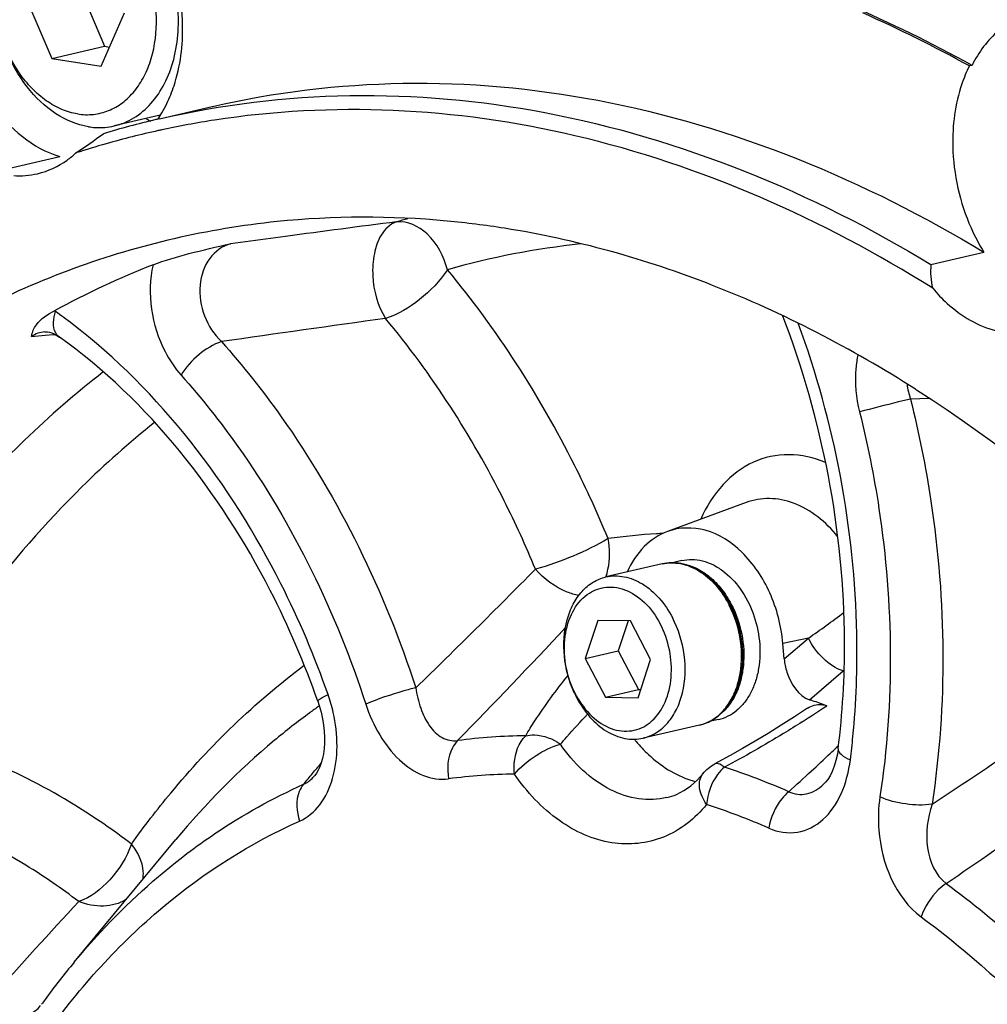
# Model space of a CAD drawing. Header units: millimetres. Extents: x -134 to 420, y 0 to 297.
# Tile 9 of 53: x 164.33 to 171.79, y 43.55 to 51.14. Entities that reach past the tile are written whole.
import ezdxf

# ---------------------------------------------------------------- set-up
doc = ezdxf.new("R2010")
doc.units = ezdxf.units.MM
doc.header["$LTSCALE"] = 23.1
doc.layers.add('COMPONENTS', color=7, linetype='CONTINUOUS')

msp = doc.modelspace()

# ---------------------------------------------------------------- linework, layer by layer
at = {"layer": 'COMPONENTS', "color": 7, "linetype": 'CONTINUOUS'}
for p, q in [((164.78352, 51.40758), (164.98415, 50.93617)), ((164.37562, 51.31307), (164.57624, 50.84167)), ((164.95712, 50.78149), (165.13738, 51.19272)), ((164.57624, 50.84167), (164.98415, 50.93617)), ((164.98415, 50.93617), (165.02228, 50.93015)), ((164.57624, 50.84167), (164.95712, 50.78149)), ((171.6708, 50.78899), (171.65041, 50.78426)), ((165.4126, 50.40408), (165.05814, 50.32196)), ((165.40606, 50.37717), (165.81397, 50.47168)), ((164.22984, 49.99155), (164.63775, 50.08606)), ((171.35367, 49.25438), (171.76158, 49.34889)), ((164.52296, 48.73482), (164.52267, 48.73479)), ((164.63489, 48.69459), (164.63481, 48.69465)), ((171.24378, 48.28635), (171.23563, 48.29156)), ((169.92977, 47.4192), (169.32342, 47.19588)), ((169.28285, 46.94568), (168.84792, 46.84492)), ((169.43326, 46.97129), (169.36083, 46.95451)), ((168.78523, 46.51048), (168.68911, 46.21644)), ((169.03694, 46.50609), (168.78523, 46.51048)), ((169.01953, 46.50639), (168.94405, 46.27551)), ((169.19253, 46.20767), (169.03694, 46.50609)), ((170.2233, 46.21276), (170.21278, 46.33283)), ((168.68911, 46.21644), (168.94405, 46.27551)), ((168.94405, 46.27551), (169.09965, 45.97708)), ((168.68911, 46.21644), (168.8447, 45.91802)), ((169.09641, 45.91363), (169.19253, 46.20767)), ((168.8447, 45.91802), (169.09965, 45.97708)), ((169.09965, 45.97708), (169.11706, 45.97678)), ((166.62752, 45.88653), (166.63854, 45.85327)), ((168.8447, 45.91802), (169.09641, 45.91363)), ((169.57063, 45.70358), (169.1357, 45.60282)), ((169.71697, 45.74673), (169.6447, 45.72998)), ((169.80605, 45.46773), (169.71165, 45.41613)), ((170.63911, 45.52059), (170.6391, 45.52053)), ((169.71165, 45.41613), (169.68763, 45.40328)), ((169.59623, 45.32816), (169.59627, 45.3282)), ((164.74975, 43.876), (165.53416, 44.82137))]:
    msp.add_line(p, q, dxfattribs=at)
at = {"layer": 'COMPONENTS', "color": 9, "linetype": 'CONTINUOUS'}
for p, q in [((166.37934, 49.4708), (165.95312, 49.41386)), ((164.60504, 48.89165), (164.5975, 48.89693)), ((164.42027, 48.6994), (164.52527, 48.70866)), ((164.52527, 48.70866), (164.5882, 48.7142)), ((164.5882, 48.7142), (164.60072, 48.7153)), ((171.34043, 48.22073), (171.19656, 48.21618)), ((170.41018, 46.37396), (170.21278, 46.33283)), ((170.2233, 46.21276), (170.41018, 46.37396)), ((170.41861, 45.89831), (170.67644, 46.12058)), ((170.67644, 46.12058), (170.68517, 46.12811)), ((166.63917, 45.85099), (166.63393, 45.8473)), ((170.64156, 45.54419), (170.62852, 45.5319))]:
    msp.add_line(p, q, dxfattribs=at)
at = {"layer": 'COMPONENTS', "color": 7, "linetype": 'CONTINUOUS'}
for points in [[(164.52296, 48.73482), (164.53076, 48.73515), (164.54363, 48.73437), (164.55853, 48.73167), (164.5757, 48.72651), (164.59465, 48.71857), (164.61498, 48.70763), (164.63481, 48.69465)], [(166.63854, 45.85327), (166.65285, 45.80218), (166.66393, 45.75204), (166.67193, 45.70315), (166.67706, 45.65535), (166.6794, 45.60906), (166.67906, 45.56476), (166.67619, 45.52241), (166.67093, 45.48242), (166.66348, 45.44533), (166.65408, 45.41139), (166.64308, 45.38103), (166.63093, 45.35472), (166.61825, 45.3328), (166.6057, 45.31543), (166.60428, 45.31369)], [(170.40197, 45.83341), (170.3022, 45.76742), (170.20007, 45.70187), (170.09929, 45.63915), (169.99998, 45.57924), (169.90219, 45.5221), (169.80605, 45.46773)], [(170.6391, 45.52053), (170.63283, 45.47959), (170.62197, 45.43032), (170.60845, 45.38567), (170.59286, 45.34619), (170.57596, 45.31241), (170.55858, 45.28461), (170.54153, 45.26266), (170.52597, 45.24661)]]:
    msp.add_lwpolyline(points, dxfattribs=at)
for centre, radius, start, end in [((166.61041, 41.645), 10.45084, 61.039324, 66.873223), ((166.49825, 41.45633), 10.65622, 61.086564, 66.024784), ((164.56056, 50.93293), 1.00363, 329.52065, 334.152326), ((164.62519, 50.8951), 0.92875, 325.803798, 329.509354), ((166.96974, 43.62672), 6.92917, 103.277478, 106.738679), ((165.79956, 51.17176), 0.93477, 238.037492, 238.421274), ((165.78999, 51.15601), 0.91634, 238.41556, 240.532832), ((166.97028, 43.62434), 6.93161, 103.041895, 103.27728), ((166.88108, 43.54482), 6.90234, 98.758745, 102.179668), ((166.87898, 43.55528), 6.89167, 102.412821, 105.852431), ((166.87922, 43.55406), 6.89291, 102.180768, 102.412538), ((166.87934, 43.55432), 6.89269, 105.85313, 107.881285), ((167.77101, 43.08488), 6.62201, 111.372923, 118.635523), ((169.09683, 46.26133), 0.80105, 27.536651, 27.956714), ((169.10258, 46.26212), 0.8035, 27.536744, 27.683075), ((169.36461, 46.30262), 0.83696, 204.71405, 205.780419), ((169.35075, 46.29588), 0.82156, 205.777968, 207.53306), ((169.24368, 46.26839), 0.70929, 207.533964, 209.555836), ((169.23462, 46.26328), 0.69888, 209.557756, 210.639346), ((168.66456, 40.62653), 5.55593, 71.35749, 71.596491), ((168.64836, 40.57877), 5.60637, 70.167826, 71.356605), ((169.49751, 46.07137), 0.36788, 305.270772, 309.802019), ((170.01318, 46.35743), 1.21542, 218.898849, 219.904029), ((169.71125, 45.93758), 0.69088, 252.424936, 255.751028), ((169.37244, 40.04245), 6.00545, 140.331451, 143.814189), ((169.51278, 39.9379), 6.18044, 143.799968, 144.227279)]:
    msp.add_arc(centre, radius, start, end, dxfattribs=at)
at = {"layer": 'COMPONENTS', "color": 9, "linetype": 'CONTINUOUS'}
for centre, radius, start, end in [((199.94454, -203.46196), 255.15015, 97.3654632, 97.559214), ((168.963, 43.49493), 6.32845, 105.033153, 105.847402), ((169.29541, 43.32681), 6.11892, 96.011779, 105.830733), ((161.97521, 45.20194), 4.531, 52.508785, 54.520772), ((201.87931, -200.94806), 252.18895, 97.9155371, 98.2057357), ((169.54984, 42.20805), 4.97971, 93.576887, 97.893926), ((169.55292, 42.16472), 5.02315, 93.010625, 93.581058), ((133.11796, 81.49155), 49.33894, 313.985291, 315.493781), ((168.35968, 47.00906), 0.51545, 341.437747, 348.345584), ((169.07418, 46.25589), 0.81438, 27.155621, 27.536583), ((166.2352, 52.40865), 7.33812, 304.676723, 307.293907), ((131.01211, 81.45295), 51.31255, 315.650171, 316.994915), ((165.53577, 45.52664), 1.24123, 12.787033, 19.399864), ((151.5483, 75.42917), 36.23302, 303.151353, 305.510651), ((169.67326, 41.54389), 5.26848, 125.232031, 126.134677), ((165.57805, 53.21659), 8.8856, 302.568023, 304.028729), ((169.49669, 46.02261), 0.32748, 283.048551, 287.487249), ((168.27759, 41.26321), 4.35813, 90.626182, 97.550366), ((164.31849, 46.23865), 6.46436, 352.868085, 354.455695), ((152.86826, 64.38847), 25.90361, 312.690859, 313.13301), ((153.10207, 64.13849), 25.56132, 313.133654, 313.287744), ((150.44143, 75.5668), 37.52989, 304.080485, 306.782812), ((135.75266, 70.90606), 40.06117, 320.32342, 320.475608), ((135.27489, 71.30238), 40.68192, 320.172851, 320.323429), ((168.18938, 41.10966), 4.2159, 90.626231, 97.55042), ((168.06248, 40.17647), 5.47302, 66.348192, 71.91588), ((152.49121, 64.79737), 26.45981, 312.180466, 312.690625), ((167.98127, 40.05839), 5.29441, 66.348134, 71.915829), ((301.71403, -81.14269), 185.73265, 137.4971257, 137.8027552)]:
    msp.add_arc(centre, radius, start, end, dxfattribs=at)
at = {"layer": 'COMPONENTS', "color": 7, "linetype": 'CONTINUOUS'}
for points, knots in [([(164.86014, 50.31561), (164.77105, 50.32969), (164.58829, 50.4072), (164.36781, 50.62222), (164.20572, 50.91243), (164.11956, 51.24455), (164.11898, 51.58059), (164.20471, 51.88239), (164.34952, 52.08191), (164.49705, 52.18253), (164.57739, 52.21222), (164.61801, 52.22164)], [0, 0, 0, 0, 0.1110376, 0.2360647, 0.3730907, 0.5152971, 0.6540887, 0.7820234, 0.8958358, 0.9486609, 1, 1, 1, 1]), ([(164.77585, 50.41439), (164.73382, 50.42103), (164.64858, 50.44628), (164.52929, 50.51409), (164.41917, 50.60982), (164.28757, 50.77252), (164.16961, 51.02137), (164.11445, 51.34539), (164.14531, 51.6136), (164.21907, 51.80039), (164.29396, 51.91675), (164.38731, 52.00811), (164.49593, 52.07035), (164.61524, 52.10027), (164.697, 52.09774), (164.73715, 52.0914)], [0, 0, 0, 0, 0.0551593, 0.113892, 0.176629, 0.2431638, 0.3840685, 0.5279593, 0.6644678, 0.7277125, 0.7869483, 0.8425154, 0.8954362, 0.9473107, 1, 1, 1, 1]), ([(164.77585, 50.41439), (164.81599, 50.40805), (164.89775, 50.40552), (165.01706, 50.43544), (165.12568, 50.49768), (165.21904, 50.58904), (165.29392, 50.7054), (165.36769, 50.89219), (165.39855, 51.1604), (165.34338, 51.48442), (165.22543, 51.73327), (165.09382, 51.89597), (164.9837, 51.9917), (164.86441, 52.05951), (164.77918, 52.08476), (164.73715, 52.0914)], [0, 0, 0, 0, 0.0526893, 0.1045638, 0.1574846, 0.2130517, 0.2722875, 0.3355322, 0.4720407, 0.6159315, 0.7568362, 0.823371, 0.886108, 0.9448407, 1, 1, 1, 1]), ([(165.05814, 50.32196), (165.11138, 50.33429), (165.21688, 50.37816), (165.35032, 50.49291), (165.45424, 50.64908), (165.54977, 50.90712), (165.56934, 51.27698), (165.4879, 51.56713), (165.42306, 51.70289)], [0, 0, 0, 0, 0.1020495, 0.2089805, 0.3241078, 0.4485423, 0.7190857, 1, 1, 1, 1]), ([(163.84151, 51.19047), (163.87693, 50.93959), (164.04358, 50.48169), (164.42948, 50.14894), (164.63775, 50.08606)], [0, 0, 0, 0, 0.5380153, 1, 1, 1, 1]), ([(172.15184, 51.1989), (172.05165, 51.1757), (171.85201, 51.07028), (171.72163, 50.89004), (171.6708, 50.78899)], [0, 0, 0, 0, 0.4762037, 1, 1, 1, 1]), ([(165.46378, 50.49536), (165.48522, 50.53956), (165.56253, 50.73249), (165.58877, 50.94391), (165.58511, 51.10211)], [0, 0, 0, 0, 0.2368785, 1, 1, 1, 1]), ([(171.65041, 50.78426), (171.62786, 50.73944), (171.54641, 50.54283), (171.51872, 50.32615), (171.52246, 50.16407)], [0, 0, 0, 0, 0.2363128, 1, 1, 1, 1]), ([(165.8153, 50.47197), (166.29511, 50.58301), (167.29251, 50.7032), (169.35715, 50.5178), (170.85024, 49.90225), (171.76158, 49.34889)], [0, 0, 0, 0, 0.2388873, 0.4828346, 1, 1, 1, 1]), ([(165.40607, 50.37716), (165.88596, 50.48832), (166.88357, 50.6087), (168.94868, 50.4235), (170.44213, 49.80786), (171.35367, 49.25438)], [0, 0, 0, 0, 0.2388883, 0.4828346, 1, 1, 1, 1]), ([(171.36741, 49.07062), (170.52108, 49.60225), (169.14301, 50.21343), (167.22236, 50.4857), (166.28466, 50.43672), (165.83003, 50.36667)], [0, 0, 0, 0, 0.5175835, 0.7617811, 1, 1, 1, 1]), ([(164.86014, 50.31561), (164.87679, 50.31298), (164.94267, 50.3056), (165.01001, 50.3108), (165.05814, 50.32196)], [0, 0, 0, 0, 0.2543721, 1, 1, 1, 1]), ([(164.46641, 49.9539), (164.54813, 49.97281), (164.65418, 50.02241), (164.74154, 50.09426), (164.76297, 50.11406)], [0, 0, 0, 0, 0.7419393, 1, 1, 1, 1]), ([(171.52246, 50.16407), (171.52741, 49.94934), (171.59195, 49.66135), (171.72456, 49.40858), (171.76158, 49.34889)], [0, 0, 0, 0, 0.753575, 1, 1, 1, 1]), ([(166.31285, 49.58429), (165.77998, 49.52953), (164.71522, 49.28398), (163.24019, 48.52055), (161.93759, 47.39379), (160.84814, 45.9466), (160.00152, 44.22721), (159.21198, 41.595), (159.07415, 39.45926), (159.16079, 38.03076)], [0, 0, 0, 0, 0.1075121, 0.2166189, 0.3301891, 0.4502584, 0.5778022, 0.7127713, 1, 1, 1, 1]), ([(168.06656, 49.53303), (167.91998, 49.55619), (167.33876, 49.62964), (166.74789, 49.62899), (166.31285, 49.58429)], [0, 0, 0, 0, 0.2533632, 1, 1, 1, 1]), ([(171.23563, 48.29156), (170.74163, 48.60661), (169.72274, 49.1363), (168.6144, 49.44648), (168.06656, 49.53303)], [0, 0, 0, 0, 0.5137105, 1, 1, 1, 1]), ([(165.35771, 49.25149), (165.44758, 49.28661), (165.64608, 49.34326), (165.84637, 49.39017), (165.95312, 49.41386)], [0, 0, 0, 0, 0.4687614, 1, 1, 1, 1]), ([(171.36741, 49.07062), (171.40203, 49.02949), (171.53886, 48.88568), (171.71848, 48.7774), (171.85925, 48.74235)], [0, 0, 0, 0, 0.2703708, 1, 1, 1, 1]), ([(164.42027, 48.6994), (164.42544, 48.73141), (164.46263, 48.8197), (164.54585, 48.86875), (164.5975, 48.89693)], [0, 0, 0, 0, 0.3553028, 1, 1, 1, 1]), ([(170.63911, 45.52059), (170.67334, 45.79407), (170.73773, 46.92112), (170.51797, 48.06144), (170.21192, 48.85618)], [0, 0, 0, 0, 0.2445004, 1, 1, 1, 1]), ([(166.62751, 45.88654), (166.52457, 46.17891), (166.07118, 47.24172), (165.32484, 48.20294), (164.63489, 48.69459)], [0, 0, 0, 0, 0.2678651, 1, 1, 1, 1]), ([(175.37955, 43.75178), (175.11105, 44.22629), (174.0084, 45.96066), (172.51727, 47.47242), (171.24378, 48.28635)], [0, 0, 0, 0, 0.2651017, 1, 1, 1, 1]), ([(170.21278, 46.33283), (170.20108, 46.46648), (170.1346, 46.72425), (169.92682, 47.03956), (169.63781, 47.23171), (169.4143, 47.22937), (169.32326, 47.19582)], [0, 0, 0, 0, 0.2869558, 0.5573677, 0.7924702, 1, 1, 1, 1]), ([(169.32326, 47.19582), (169.2564, 47.17118), (169.12748, 47.08417), (169.04475, 46.95492), (169.01247, 46.8832)], [0, 0, 0, 0, 0.4753417, 1, 1, 1, 1]), ([(169.80439, 46.63686), (169.77607, 46.69023), (169.70969, 46.78743), (169.5805, 46.89791), (169.43325, 46.9578), (169.33005, 46.95662), (169.28285, 46.94568)], [0, 0, 0, 0, 0.2795423, 0.5382816, 0.7758451, 1, 1, 1, 1]), ([(169.43327, 46.97129), (169.45886, 46.97722), (169.51247, 46.98284), (169.594, 46.97173), (169.67458, 46.94179), (169.78019, 46.87665), (169.89557, 46.75332), (169.99177, 46.56565), (170.04044, 46.35484), (170.03663, 46.17558), (170.00482, 46.04295), (169.96832, 45.95452), (169.91979, 45.87812), (169.87915, 45.83568), (169.85741, 45.81757)], [0, 0, 0, 0, 0.0510727, 0.1035582, 0.1586002, 0.2169091, 0.3434598, 0.480955, 0.6225141, 0.7599389, 0.8250113, 0.8867629, 0.9450105, 1, 1, 1, 1]), ([(169.43877, 46.94619), (169.47571, 46.94011), (169.55081, 46.91524), (169.65303, 46.8476), (169.74379, 46.75274), (169.79257, 46.67646), (169.8141, 46.63541)], [0, 0, 0, 0, 0.2231006, 0.4639404, 0.7237916, 1, 1, 1, 1]), ([(168.60431, 45.95269), (168.56357, 46.04121), (168.51301, 46.22937), (168.52781, 46.46834), (168.5908, 46.63449), (168.65859, 46.73491), (168.7452, 46.80868), (168.81346, 46.83693), (168.84792, 46.84491)], [0, 0, 0, 0, 0.2814082, 0.5516586, 0.6758982, 0.7909148, 0.8978534, 1, 1, 1, 1]), ([(168.84792, 46.84491), (168.89363, 46.85551), (168.99452, 46.85618), (169.13908, 46.79572), (169.26715, 46.68409), (169.33314, 46.58577), (169.36137, 46.53162)], [0, 0, 0, 0, 0.2187017, 0.4543375, 0.7153217, 1, 1, 1, 1]), ([(168.61473, 45.9405), (168.58109, 46.00502), (168.53312, 46.14416), (168.52074, 46.35793), (168.568, 46.55305), (168.65918, 46.68186), (168.75443, 46.7433), (168.83182, 46.76736), (168.91343, 46.76928), (169.0261, 46.74183), (169.15945, 46.65099), (169.23536, 46.54411), (169.26691, 46.4836)], [0, 0, 0, 0, 0.1436249, 0.2859884, 0.4174291, 0.533217, 0.5866507, 0.638683, 0.6911586, 0.7458123, 0.8652925, 1, 1, 1, 1]), ([(169.57063, 45.70358), (169.6077, 45.71217), (169.68079, 45.74272), (169.77231, 45.82234), (169.84214, 45.92956), (169.90409, 46.10418), (169.9127, 46.35139), (169.85322, 46.54327), (169.80713, 46.63167)], [0, 0, 0, 0, 0.1053565, 0.2147499, 0.3311481, 0.4557392, 0.7239725, 1, 1, 1, 1]), ([(169.81505, 46.6336), (169.85264, 46.56151), (169.90622, 46.40615), (169.91804, 46.20335), (169.89143, 46.04978), (169.85496, 45.94673), (169.80291, 45.85796), (169.75751, 45.80916), (169.733, 45.78875)], [0, 0, 0, 0, 0.2687612, 0.5351676, 0.6619846, 0.7820238, 0.8945653, 1, 1, 1, 1]), ([(169.1357, 45.60282), (169.17138, 45.61109), (169.24211, 45.64086), (169.33091, 45.71903), (169.39919, 45.8253), (169.46024, 46.00033), (169.46796, 46.24907), (169.40788, 46.44242), (169.36137, 46.53162)], [0, 0, 0, 0, 0.1018378, 0.2087681, 0.324184, 0.4491085, 0.7203441, 1, 1, 1, 1]), ([(168.63331, 45.9071), (168.66674, 45.85066), (168.74507, 45.75202), (168.87849, 45.67266), (168.98858, 45.6534), (169.06764, 45.66039), (169.14188, 45.68838), (169.23258, 45.75345), (169.31804, 45.88292), (169.36118, 46.07535), (169.34714, 46.28464), (169.29979, 46.42053), (169.26691, 46.4836)], [0, 0, 0, 0, 0.132809, 0.2503219, 0.3044114, 0.3567508, 0.4090681, 0.4630967, 0.5804218, 0.7130388, 0.8560171, 1, 1, 1, 1]), ([(170.2233, 46.21276), (170.22633, 46.17812), (170.24914, 46.05581), (170.3316, 45.92726), (170.41861, 45.89831)], [0, 0, 0, 0, 0.2749561, 1, 1, 1, 1]), ([(168.62224, 45.91611), (168.65048, 45.86196), (168.71647, 45.76364), (168.84453, 45.65201), (168.98909, 45.59156), (169.08999, 45.59222), (169.1357, 45.60282)], [0, 0, 0, 0, 0.2846783, 0.5456625, 0.7812983, 1, 1, 1, 1]), ([(170.40197, 45.83341), (170.43328, 45.85443), (170.48796, 45.86936), (170.53788, 45.85714), (170.55041, 45.85262)], [0, 0, 0, 0, 0.7390241, 1, 1, 1, 1]), ([(169.71697, 45.74673), (169.74234, 45.7526), (169.79249, 45.77089), (169.83685, 45.80045), (169.85741, 45.81757)], [0, 0, 0, 0, 0.4932911, 1, 1, 1, 1]), ([(169.08081, 45.57773), (169.1107, 45.54198), (169.22927, 45.41554), (169.38161, 45.31726), (169.50263, 45.27895)], [0, 0, 0, 0, 0.268511, 1, 1, 1, 1]), ([(169.31915, 45.14491), (169.34408, 45.15068), (169.45095, 45.18562), (169.54166, 45.26127), (169.59623, 45.32816)], [0, 0, 0, 0, 0.2286294, 1, 1, 1, 1])]:
    msp.add_open_spline(points, degree=3, knots=knots, dxfattribs=at)
for points in [[(165.58511, 51.10211), (165.58043, 51.30504), (165.53652, 51.51036), (165.45849, 51.69774)], [(164.76297, 50.11406), (164.83523, 50.16067), (164.90542, 50.21055), (164.97409, 50.26229)], [(164.28274, 49.93937), (164.34402, 49.93528), (164.40658, 49.94005), (164.46641, 49.9539)], [(171.35367, 49.25438), (171.3485, 49.19317), (171.35157, 49.12997), (171.36741, 49.07062)], [(169.59627, 45.3282), (169.6212, 45.35876), (169.65287, 45.38476), (169.68768, 45.40331)]]:
    msp.add_open_spline(points, degree=3, dxfattribs=at)
at = {"layer": 'COMPONENTS', "color": 9, "linetype": 'CONTINUOUS'}
for points, knots in [([(167.23485, 49.58285), (167.18501, 49.56693), (167.10559, 49.48605), (167.05525, 49.33268), (167.041, 49.10972), (167.08789, 48.93413), (167.14958, 48.83807)], [0, 0, 0, 0, 0.1906234, 0.3740391, 0.5839878, 1, 1, 1, 1]), ([(167.6262, 49.21364), (167.59978, 49.31593), (167.51263, 49.49439), (167.3187, 49.59156), (167.23485, 49.58285)], [0, 0, 0, 0, 0.5561659, 1, 1, 1, 1]), ([(165.95312, 49.41386), (165.89101, 49.39548), (165.77075, 49.30696), (165.70107, 49.08901), (165.73816, 48.85279), (165.82779, 48.71385), (165.88489, 48.65896)], [0, 0, 0, 0, 0.2180543, 0.4634316, 0.7333965, 1, 1, 1, 1]), ([(165.35771, 49.25149), (165.30628, 49.03231), (165.35724, 48.70368), (165.52517, 48.4553), (165.5741, 48.40052)], [0, 0, 0, 0, 0.7540022, 1, 1, 1, 1]), ([(167.6262, 49.21364), (167.57012, 49.12531), (167.4234, 48.97785), (167.24538, 48.86716), (167.14958, 48.83807)], [0, 0, 0, 0, 0.511013, 1, 1, 1, 1]), ([(168.86593, 47.14057), (168.78632, 47.33204), (168.45069, 48.06579), (168.01022, 48.75332), (167.6262, 49.21364)], [0, 0, 0, 0, 0.257002, 1, 1, 1, 1]), ([(164.63481, 48.69465), (164.62337, 48.70282), (164.5774, 48.75823), (164.58886, 48.83899), (164.60504, 48.89165)], [0, 0, 0, 0, 0.2033127, 1, 1, 1, 1]), ([(168.30523, 46.90561), (168.23102, 47.08409), (167.91815, 47.76807), (167.50756, 48.40897), (167.14958, 48.83807)], [0, 0, 0, 0, 0.257002, 1, 1, 1, 1]), ([(166.70653, 45.93893), (166.60389, 46.23043), (166.14965, 47.30337), (165.41318, 48.27537), (164.73296, 48.79705)], [0, 0, 0, 0, 0.2649791, 1, 1, 1, 1]), ([(170.7526, 45.6141), (170.77817, 45.87734), (170.81742, 46.95428), (170.61048, 48.03816), (170.33152, 48.80069)], [0, 0, 0, 0, 0.2457003, 1, 1, 1, 1]), ([(165.88488, 48.65896), (165.82131, 48.63939), (165.70363, 48.56303), (165.60919, 48.46115), (165.5741, 48.40052)], [0, 0, 0, 0, 0.4870691, 1, 1, 1, 1]), ([(165.88489, 48.65896), (166.04908, 48.47514), (166.68589, 47.67148), (167.1423, 46.73069), (167.38256, 45.99129)], [0, 0, 0, 0, 0.2407157, 1, 1, 1, 1]), ([(170.79119, 48.55846), (170.78374, 48.52347), (170.76241, 48.37701), (170.77638, 48.22614), (170.8036, 48.11751)], [0, 0, 0, 0, 0.2420906, 1, 1, 1, 1]), ([(164.97253, 48.42514), (164.76155, 48.26113), (163.92213, 47.53085), (163.24534, 46.62265), (162.83034, 45.88793)], [0, 0, 0, 0, 0.2405233, 1, 1, 1, 1]), ([(165.5741, 48.40052), (165.73015, 48.22582), (166.33537, 47.46203), (166.76913, 46.56792), (166.99747, 45.86519)], [0, 0, 0, 0, 0.2407157, 1, 1, 1, 1]), ([(171.19656, 48.21618), (171.16551, 48.20889), (171.03422, 48.17722), (170.90323, 48.14427), (170.8036, 48.11751)], [0, 0, 0, 0, 0.2361637, 1, 1, 1, 1]), ([(171.19656, 48.21618), (171.26148, 47.95708), (171.46734, 46.93133), (171.48007, 45.86379), (171.36243, 45.09384)], [0, 0, 0, 0, 0.2553628, 1, 1, 1, 1]), ([(170.8036, 48.11751), (170.86529, 47.87126), (171.06094, 46.8964), (171.07304, 45.88181), (170.96123, 45.15006)], [0, 0, 0, 0, 0.2553627, 1, 1, 1, 1]), ([(165.36872, 48.03695), (165.1736, 47.8808), (164.39771, 47.18924), (163.76955, 46.33938), (163.38194, 45.65315)], [0, 0, 0, 0, 0.2407434, 1, 1, 1, 1]), ([(170.54144, 47.72777), (170.45204, 47.7653), (170.26137, 47.80904), (169.9726, 47.74707), (169.73117, 47.56355), (169.62277, 47.38757), (169.58011, 47.29045)], [0, 0, 0, 0, 0.2472818, 0.4836076, 0.7294476, 1, 1, 1, 1]), ([(170.63438, 47.15799), (170.54496, 47.26804), (170.37628, 47.40674), (170.1118, 47.46106), (169.98654, 47.44011), (169.92977, 47.4192)], [0, 0, 0, 0, 0.5344011, 0.771975, 1, 1, 1, 1]), ([(168.86593, 47.14057), (168.77964, 47.08837), (168.59506, 47.00212), (168.40413, 46.93128), (168.30523, 46.90561)], [0, 0, 0, 0, 0.4967413, 1, 1, 1, 1]), ([(169.28285, 46.94568), (169.32856, 46.95627), (169.42946, 46.95695), (169.57401, 46.89649), (169.70208, 46.78486), (169.76807, 46.68654), (169.79631, 46.63239)], [0, 0, 0, 0, 0.2187022, 0.4543384, 0.715328, 1, 1, 1, 1]), ([(168.6386, 46.70201), (168.60829, 46.70787), (168.48197, 46.74657), (168.37109, 46.82946), (168.30523, 46.90561)], [0, 0, 0, 0, 0.2346144, 1, 1, 1, 1]), ([(169.5951, 45.71026), (169.6291, 45.72098), (169.69575, 45.75485), (169.77817, 45.83558), (169.84097, 45.94167), (169.89622, 46.1132), (169.90124, 46.35401), (169.8432, 46.54101), (169.79879, 46.62758)], [0, 0, 0, 0, 0.1019786, 0.2096705, 0.325846, 0.4511319, 0.7217265, 1, 1, 1, 1]), ([(170.67644, 46.12058), (170.61959, 46.13874), (170.51357, 46.21296), (170.43753, 46.31491), (170.41018, 46.37395)], [0, 0, 0, 0, 0.4784139, 1, 1, 1, 1]), ([(165.19092, 44.78598), (165.28691, 44.92049), (165.6768, 45.42839), (166.14223, 45.87984), (166.52276, 46.16417)], [0, 0, 0, 0, 0.2580843, 1, 1, 1, 1]), ([(168.22996, 45.62108), (168.25245, 45.65979), (168.35219, 45.82064), (168.46582, 45.97247), (168.55629, 46.08505)], [0, 0, 0, 0, 0.2366213, 1, 1, 1, 1]), ([(166.62751, 45.88654), (166.62654, 45.88932), (166.63369, 45.8983), (166.65852, 45.91511), (166.68579, 45.92913), (166.70653, 45.93893)], [0, 0, 0, 0, 0.0913565, 0.2873513, 1, 1, 1, 1]), ([(167.38256, 45.99129), (167.35162, 45.98367), (167.22144, 45.94745), (167.09277, 45.90494), (166.99747, 45.86519)], [0, 0, 0, 0, 0.2358407, 1, 1, 1, 1]), ([(167.38256, 45.99129), (167.39009, 45.93764), (167.41355, 45.83504), (167.47846, 45.69939), (167.57502, 45.59841), (167.66495, 45.57811), (167.70495, 45.58356)], [0, 0, 0, 0, 0.2859247, 0.551158, 0.7869258, 1, 1, 1, 1]), ([(166.99747, 45.86519), (167.02437, 45.78242), (167.09327, 45.62662), (167.24232, 45.43252), (167.42671, 45.30331), (167.57068, 45.28041), (167.63542, 45.28901)], [0, 0, 0, 0, 0.2831921, 0.5490158, 0.7875238, 1, 1, 1, 1]), ([(166.56652, 45.79889), (166.47269, 45.73038), (166.09863, 45.43797), (165.76303, 45.09721), (165.53416, 44.82137)], [0, 0, 0, 0, 0.2447829, 1, 1, 1, 1]), ([(166.48702, 44.96313), (166.54765, 44.9902), (166.66079, 45.08654), (166.75549, 45.29604), (166.78601, 45.54363), (166.76567, 45.7156), (166.74622, 45.80136)], [0, 0, 0, 0, 0.2120734, 0.4523389, 0.719127, 1, 1, 1, 1]), ([(168.49841, 45.55537), (168.51451, 45.5747), (168.58197, 45.65368), (168.65268, 45.72984), (168.70737, 45.78643)], [0, 0, 0, 0, 0.2422604, 1, 1, 1, 1]), ([(170.36118, 45.72822), (170.31321, 45.69759), (170.11701, 45.57495), (169.91586, 45.46018), (169.76138, 45.37913)], [0, 0, 0, 0, 0.2460101, 1, 1, 1, 1]), ([(165.19092, 44.78598), (165.05046, 44.89289), (164.49798, 45.27441), (163.86545, 45.54688), (163.38194, 45.65315)], [0, 0, 0, 0, 0.2628454, 1, 1, 1, 1]), ([(168.1433, 45.32531), (168.14005, 45.35337), (168.13804, 45.45733), (168.17569, 45.56755), (168.22996, 45.62108)], [0, 0, 0, 0, 0.2703808, 1, 1, 1, 1]), ([(168.22996, 45.62108), (168.2518, 45.62569), (168.3458, 45.63323), (168.44104, 45.59777), (168.49841, 45.55537)], [0, 0, 0, 0, 0.238298, 1, 1, 1, 1]), ([(167.70494, 45.58356), (167.68883, 45.56693), (167.6299, 45.48069), (167.62123, 45.36762), (167.63542, 45.28901)], [0, 0, 0, 0, 0.2247137, 1, 1, 1, 1]), ([(168.1433, 45.32531), (168.18995, 45.38173), (168.30256, 45.47162), (168.431, 45.53975), (168.49841, 45.55537)], [0, 0, 0, 0, 0.5141072, 1, 1, 1, 1]), ([(169.31915, 45.14491), (169.24876, 45.1286), (169.09583, 45.12314), (168.7852, 45.22645), (168.59648, 45.41234), (168.49841, 45.55537)], [0, 0, 0, 0, 0.2241492, 0.4619931, 1, 1, 1, 1]), ([(170.6391, 45.52053), (170.63714, 45.50464), (170.66841, 45.46365), (170.70729, 45.44669), (170.73283, 45.43608)], [0, 0, 0, 0, 0.3667257, 1, 1, 1, 1]), ([(169.76138, 45.37913), (169.75439, 45.38476), (169.734, 45.39978), (169.70311, 45.41154), (169.6877, 45.40332)], [0, 0, 0, 0, 0.3393336, 1, 1, 1, 1]), ([(170.10528, 44.90806), (170.17304, 44.87844), (170.3283, 44.85276), (170.54094, 44.96597), (170.67854, 45.17638), (170.72152, 45.3457), (170.73283, 45.43608)], [0, 0, 0, 0, 0.2320815, 0.4599813, 0.7141825, 1, 1, 1, 1]), ([(166.5178, 45.24668), (166.52572, 45.25002), (166.55853, 45.26664), (166.58633, 45.2921), (166.60428, 45.31369)], [0, 0, 0, 0, 0.2345324, 1, 1, 1, 1]), ([(169.62473, 45.09126), (169.53689, 44.98359), (169.31239, 44.80413), (168.87378, 44.76051), (168.45401, 44.95372), (168.23733, 45.18818), (168.1433, 45.32531)], [0, 0, 0, 0, 0.237559, 0.466087, 0.7157513, 1, 1, 1, 1]), ([(169.62473, 45.09126), (169.59772, 45.13026), (169.55799, 45.20734), (169.57338, 45.30014), (169.59623, 45.32816)], [0, 0, 0, 0, 0.5674788, 1, 1, 1, 1]), ([(169.76138, 45.37913), (169.74212, 45.3628), (169.66944, 45.28242), (169.63069, 45.17352), (169.62473, 45.09126)], [0, 0, 0, 0, 0.2343942, 1, 1, 1, 1]), ([(165.61807, 44.71215), (165.68865, 44.76563), (165.97272, 44.96892), (166.27973, 45.14039), (166.5178, 45.24668)], [0, 0, 0, 0, 0.2535359, 1, 1, 1, 1]), ([(166.5178, 45.24668), (166.50357, 45.23067), (166.45319, 45.14466), (166.46251, 45.03532), (166.48702, 44.96313)], [0, 0, 0, 0, 0.2193458, 1, 1, 1, 1]), ([(170.25813, 45.18976), (170.29937, 45.16925), (170.40399, 45.15793), (170.48918, 45.21294), (170.52596, 45.24661)], [0, 0, 0, 0, 0.4801665, 1, 1, 1, 1]), ([(170.25813, 45.18976), (170.23813, 45.17371), (170.1623, 45.09585), (170.11656, 44.98983), (170.10528, 44.90806)], [0, 0, 0, 0, 0.2370596, 1, 1, 1, 1]), ([(164.78385, 44.34334), (164.65291, 44.44299), (164.1379, 44.79864), (163.54827, 45.05263), (163.09756, 45.1517)], [0, 0, 0, 0, 0.2628454, 1, 1, 1, 1]), ([(170.96123, 45.15006), (170.94826, 45.06515), (170.93637, 44.73357), (171.07946, 44.37119), (171.2791, 44.22401)], [0, 0, 0, 0, 0.2572336, 1, 1, 1, 1]), ([(171.36243, 45.09384), (171.29614, 45.08238), (171.15792, 45.0889), (171.02382, 45.12114), (170.96123, 45.15006)], [0, 0, 0, 0, 0.4938306, 1, 1, 1, 1]), ([(171.36243, 45.09384), (171.32754, 44.98665), (171.29557, 44.76901), (171.38808, 44.54354), (171.47156, 44.48263)], [0, 0, 0, 0, 0.5217045, 1, 1, 1, 1]), ([(164.53777, 43.32818), (164.79495, 43.68513), (165.37544, 44.32671), (166.10757, 44.79372), (166.48702, 44.96313)], [0, 0, 0, 0, 0.5142642, 1, 1, 1, 1]), ([(165.19092, 44.78598), (165.15657, 44.6844), (165.04439, 44.50758), (164.87659, 44.37377), (164.78385, 44.34334)], [0, 0, 0, 0, 0.523505, 1, 1, 1, 1]), ([(165.27724, 44.51171), (165.282, 44.53191), (165.28761, 44.63108), (165.23767, 44.72486), (165.19092, 44.78598)], [0, 0, 0, 0, 0.2124339, 1, 1, 1, 1]), ([(164.74975, 43.876), (164.81542, 43.95515), (165.08053, 44.25779), (165.37938, 44.5313), (165.61807, 44.71215)], [0, 0, 0, 0, 0.2556244, 1, 1, 1, 1]), ([(171.47156, 44.48263), (171.44977, 44.46768), (171.36679, 44.3976), (171.3043, 44.30206), (171.2791, 44.22401)], [0, 0, 0, 0, 0.2436724, 1, 1, 1, 1]), ([(171.47156, 44.48263), (171.67383, 44.33351), (172.48694, 43.66389), (173.16042, 42.83252), (173.58769, 42.15534)], [0, 0, 0, 0, 0.2388736, 1, 1, 1, 1]), ([(165.14936, 44.35753), (165.09781, 44.32669), (164.97095, 44.29267), (164.84414, 44.31859), (164.78385, 44.34334)], [0, 0, 0, 0, 0.4796026, 1, 1, 1, 1]), ([(171.2791, 44.22401), (171.47477, 44.07976), (172.26134, 43.432), (172.91284, 42.62775), (173.32617, 41.97268)], [0, 0, 0, 0, 0.2388735, 1, 1, 1, 1]), ([(164.11643, 43.61114), (164.14049, 43.57811), (164.19253, 43.52034), (164.29104, 43.46323), (164.40576, 43.46364), (164.46625, 43.5115), (164.49064, 43.54087)], [0, 0, 0, 0, 0.2745102, 0.5167088, 0.7434924, 1, 1, 1, 1])]:
    msp.add_open_spline(points, degree=3, knots=knots, dxfattribs=at)
for points in [[(164.52267, 48.73479), (164.4867, 48.73159), (164.45057, 48.71905), (164.42027, 48.6994)], [(171.16971, 48.3311), (171.17484, 48.2921), (171.184, 48.25346), (171.19656, 48.21618)], [(168.8645, 46.90494), (168.88045, 46.98185), (168.88011, 47.06332), (168.86593, 47.14057)]]:
    msp.add_open_spline(points, degree=3, dxfattribs=at)

doc.saveas('drawing.dxf')
